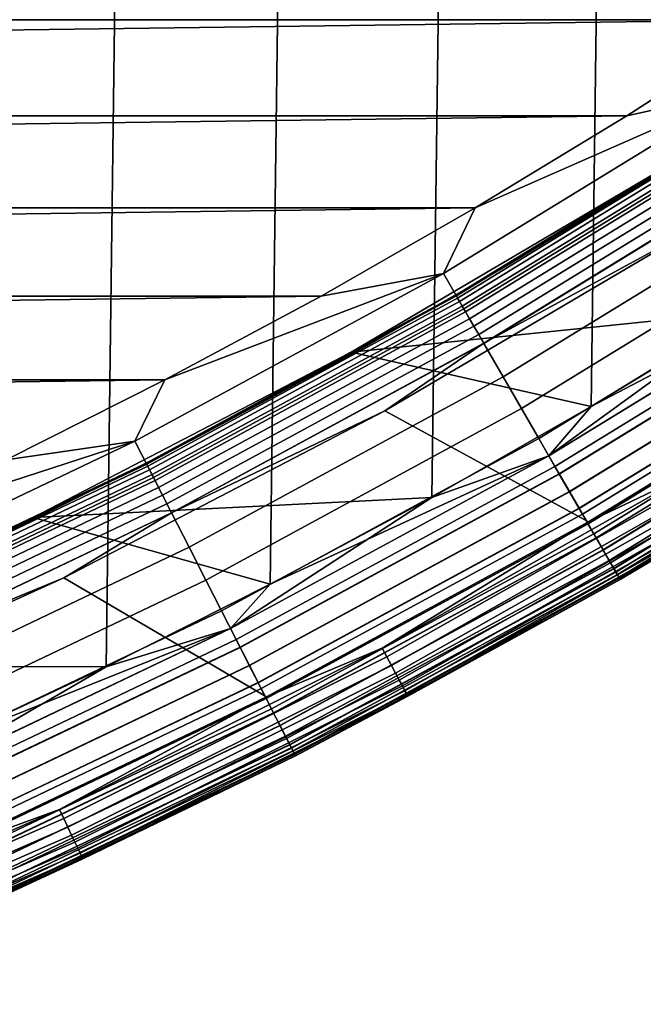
# Model space of a CAD drawing. Header units: metres. Extents: x -22 to 239, y -22 to 22.
# Tile 46 of 256: x 8.92 to 10.82, y -19.91 to -16.91. Entities that reach past the tile are written whole.
import ezdxf

# ---------------------------------------------------------------- set-up
doc = ezdxf.new("R2010")
doc.units = ezdxf.units.M
doc.layers.add('solid_10_151_033_XXX', color=7, linetype='CONTINUOUS')

msp = doc.modelspace()

# ---------------------------------------------------------------- linework, layer by layer
at = {"layer": 'solid_10_151_033_XXX'}
for points in [[(8.166006, -19.347256, 0.8), (8.678222, 19.122982, 0.8), (9.184218, 18.885181, 0.8), (8.678244, -19.122972, 0.8)], [(8.678244, -19.122972, 0.8), (9.184218, 18.885181, 0.8), (9.683763, 18.633968, 0.8), (9.184237, -18.885172, 0.8)], [(9.184237, -18.885172, 0.8), (9.683763, 18.633968, 0.8), (10.176424, 18.369549, 0.8), (9.683781, -18.633959, 0.8)], [(9.683781, -18.633959, 0.8), (10.176424, 18.369549, 0.8), (10.66183, 18.092134, 0.8), (10.176444, -18.369537, 0.8)], [(10.176444, -18.369537, 0.8), (10.66183, 18.092134, 0.8), (11.139764, 17.801844, 0.8), (10.661853, -18.092121, 0.8)], [(10.661853, -18.092121, 0.8), (11.139764, 17.801844, 0.8), (11.609725, 17.498978, 0.8), (11.139788, -17.801828, 0.8)], [(-11.225082, -16.914122, 269.950012), (11.225076, -16.914125, 269.950012), (11.67154, -16.609188, 269.950012)], [(-11.225082, -16.914122, 269.950012), (-10.770714, -17.207024, 269.950012), (11.225076, -16.914125, 269.950012)], [(-10.770714, -17.207024, 269.950012), (10.770707, -17.207027, 269.950012), (11.225076, -16.914125, 269.950012)], [(11.123604, -17.128847, 269.943604), (11.225076, -16.914125, 269.950012), (10.770707, -17.207027, 269.950012)], [(11.123604, -17.128847, 269.943604), (10.308693, -17.487734, 269.950012), (10.211905, -17.687538, 269.943604)], [(11.123604, -17.128847, 269.943604), (10.211905, -17.687538, 269.943604), (10.27401, -17.795107, 269.924103), (11.191253, -17.233019, 269.924103)], [(11.123604, -17.128847, 269.943604), (10.770707, -17.207027, 269.950012), (10.308693, -17.487734, 269.950012)], [(-10.770714, -17.207024, 269.950012), (-10.308699, -17.48773, 269.950012), (10.770707, -17.207027, 269.950012)], [(-10.308699, -17.48773, 269.950012), (10.308693, -17.487734, 269.950012), (10.770707, -17.207027, 269.950012)], [(10.25, -17.753521, 213.449997), (11.1651, -17.192747, 213.449997), (11.166441, -17.194811, 213.418716), (10.251231, -17.755653, 213.418716)], [(10.873713, -17.378498, 213.25), (11.1651, -17.192747, 213.449997), (10.25, -17.753521, 213.449997)], [(11.170437, -17.200964, 213.388168), (10.254899, -17.762007, 213.388168), (10.251231, -17.755653, 213.418716), (11.166441, -17.194811, 213.418716)], [(10.254899, -17.762007, 213.388168), (11.170437, -17.200964, 213.388168), (11.176989, -17.211052, 213.359146), (10.260914, -17.772423, 213.359146)], [(10.260914, -17.772423, 213.359146), (11.176989, -17.211052, 213.359146), (11.185934, -17.224827, 213.332367), (10.269126, -17.786648, 213.332367)], [(10.269126, -17.786648, 213.332367), (11.185934, -17.224827, 213.332367), (11.197053, -17.241949, 213.308487), (10.279334, -17.804329, 213.308487)], [(11.191253, -17.233019, 269.924103), (10.27401, -17.795107, 269.924103), (10.334753, -17.900316, 269.891693), (11.25742, -17.334906, 269.891693)], [(10.279334, -17.804329, 213.308487), (11.197053, -17.241949, 213.308487), (11.210072, -17.261995, 213.288101), (10.291285, -17.825029, 213.288101)], [(10.291285, -17.825029, 213.288101), (11.210072, -17.261995, 213.288101), (11.224668, -17.284472, 213.271713), (10.304685, -17.848238, 213.271713)], [(10.304685, -17.848238, 213.271713), (11.224668, -17.284472, 213.271713), (11.240481, -17.308823, 213.25972), (10.319202, -17.873384, 213.25972)], [(10.319202, -17.873384, 213.25972), (11.240481, -17.308823, 213.25972), (11.257123, -17.33445, 213.252426), (10.33448, -17.899845, 213.252426)], [(10.33448, -17.899845, 213.252426), (11.257123, -17.33445, 213.252426), (10.983289, -17.545864, 213.25)], [(11.25742, -17.334906, 269.891693), (10.334753, -17.900316, 269.891693), (10.393468, -18.002014, 269.846771), (11.321377, -17.433392, 269.846771)], [(10.870432, -17.373442, 213.25), (9.93035, -17.92738, 213.25), (9.930387, -17.927361, 212.800003), (10.870415, -17.373453, 212.800003)], [(10.407025, -17.661932, 213.25), (9.932996, -17.932804, 213.25), (9.93035, -17.92738, 213.25), (10.870432, -17.373442, 213.25)], [(10.870415, -17.373453, 212.800003), (9.930387, -17.927361, 212.800003), (11.139776, -17.801836, 212.800003), (11.609735, -17.49897, 212.800003)], [(10.873713, -17.378498, 213.25), (10.25, -17.753521, 213.449997), (10.407025, -17.661932, 213.25)], [(10.873713, -17.378498, 213.25), (10.407025, -17.661932, 213.25), (10.870432, -17.373442, 213.25)], [(11.321377, -17.433392, 269.846771), (10.393468, -18.002014, 269.846771), (10.449511, -18.099083, 269.789795), (11.382422, -17.527393, 269.789795)], [(-10.308699, -17.48773, 269.950012), (-9.83932, -17.756062, 269.950012), (10.308693, -17.487734, 269.950012)], [(-9.83932, -17.756062, 269.950012), (9.839314, -17.756065, 269.950012), (10.308693, -17.487734, 269.950012)], [(10.211905, -17.687538, 269.943604), (10.308693, -17.487734, 269.950012), (9.839314, -17.756065, 269.950012)], [(10.983289, -17.545864, 213.25), (11.604561, -17.861246, 213.25), (10.653498, -18.444319, 213.25), (10.033577, -18.105726, 213.25)], [(10.33448, -17.899845, 213.252426), (10.983289, -17.545864, 213.25), (10.033577, -18.105726, 213.25)], [(11.382422, -17.527393, 269.789795), (10.449511, -18.099083, 269.789795), (10.502264, -18.190456, 269.721405), (11.439886, -17.615881, 269.721405)], [(11.439886, -17.615881, 269.721405), (10.502264, -18.190456, 269.721405), (10.551151, -18.275131, 269.642365), (11.493138, -17.69788, 269.642365)], [(10.407025, -17.661932, 213.25), (10.25, -17.753521, 213.449997), (9.932996, -17.932804, 213.25)], [(11.472611, -17.666271, 0.804193), (10.532307, -18.242491, 0.804193), (11.139788, -17.801828, 0.8)], [(11.507591, -17.720137, 0.816885), (10.564421, -18.298113, 0.816885), (10.532307, -18.242491, 0.804193), (11.472611, -17.666271, 0.804193)], [(11.472964, -17.666817, 212.795715), (10.661842, -18.092129, 212.800003), (10.532632, -18.243053, 212.795715)], [(11.472964, -17.666817, 212.795715), (10.532632, -18.243053, 212.795715), (10.564736, -18.29866, 212.782944), (11.507936, -17.720667, 212.782944)], [(11.472964, -17.666817, 212.795715), (11.139776, -17.801836, 212.800003), (10.661842, -18.092129, 212.800003)], [(10.211905, -17.687538, 269.943604), (9.363023, -18.011766, 269.950012), (9.272216, -18.197748, 269.943604)], [(10.211905, -17.687538, 269.943604), (9.272216, -18.197748, 269.943604), (9.328606, -18.308418, 269.924103), (10.27401, -17.795107, 269.924103)], [(10.211905, -17.687538, 269.943604), (9.839314, -17.756065, 269.950012), (9.363023, -18.011766, 269.950012)], [(11.493138, -17.69788, 269.642365), (10.551151, -18.275131, 269.642365), (10.595634, -18.352177, 269.553528), (11.541593, -17.772493, 269.553528)], [(11.541368, -17.772148, 0.83786), (10.595428, -18.351822, 0.83786), (10.564421, -18.298113, 0.816885), (11.507591, -17.720137, 0.816885)], [(11.507936, -17.720667, 212.782944), (10.564736, -18.29866, 212.782944), (10.595732, -18.352345, 212.761887), (11.541698, -17.772655, 212.761887)], [(-9.83932, -17.756062, 269.950012), (-9.363029, -18.011765, 269.950012), (9.839314, -17.756065, 269.950012)], [(-9.363029, -18.011765, 269.950012), (9.363023, -18.011766, 269.950012), (9.839314, -17.756065, 269.950012)], [(9.306806, -18.265635, 213.449997), (10.25, -17.753521, 213.449997), (10.251231, -17.755653, 213.418716), (9.307923, -18.267828, 213.418716)], [(9.932996, -17.932804, 213.25), (10.25, -17.753521, 213.449997), (9.306806, -18.265635, 213.449997)], [(10.254899, -17.762007, 213.388168), (9.311254, -18.274364, 213.388168), (9.307923, -18.267828, 213.418716), (10.251231, -17.755653, 213.418716)], [(9.311254, -18.274364, 213.388168), (10.254899, -17.762007, 213.388168), (10.260914, -17.772423, 213.359146), (9.316714, -18.285082, 213.359146)], [(9.316714, -18.285082, 213.359146), (10.260914, -17.772423, 213.359146), (10.269126, -17.786648, 213.332367), (9.324171, -18.299717, 213.332367)], [(9.324171, -18.299717, 213.332367), (10.269126, -17.786648, 213.332367), (10.279334, -17.804329, 213.308487), (9.33344, -18.317907, 213.308487)], [(11.573363, -17.821417, 0.866758), (10.624802, -18.402697, 0.866758), (10.595428, -18.351822, 0.83786), (11.541368, -17.772148, 0.83786)], [(11.541593, -17.772493, 269.553528), (10.595634, -18.352177, 269.553528), (10.635225, -18.420752, 269.455841), (11.584718, -17.838902, 269.455841)], [(11.541698, -17.772655, 212.761887), (10.595732, -18.352345, 212.761887), (10.625085, -18.403187, 212.73291), (11.573672, -17.821892, 212.73291)], [(10.27401, -17.795107, 269.924103), (9.328606, -18.308418, 269.924103), (9.383759, -18.416664, 269.891693), (10.334753, -17.900316, 269.891693)], [(9.33344, -18.317907, 213.308487), (10.279334, -17.804329, 213.308487), (10.291285, -17.825029, 213.288101), (9.344292, -18.339205, 213.288101)], [(9.930387, -17.927361, 212.800003), (10.661842, -18.092129, 212.800003), (11.139776, -17.801836, 212.800003)], [(10.532307, -18.242491, 0.804193), (10.661853, -18.092121, 0.8), (11.139788, -17.801828, 0.8)], [(9.344292, -18.339205, 213.288101), (10.291285, -17.825029, 213.288101), (10.304685, -17.848238, 213.271713), (9.356458, -18.363083, 213.271713)], [(11.603027, -17.867096, 0.903084), (10.652035, -18.449865, 0.903084), (10.624802, -18.402697, 0.866758), (11.573363, -17.821417, 0.866758)], [(11.573672, -17.821892, 212.73291), (10.625085, -18.403187, 212.73291), (10.652294, -18.450315, 212.696518), (11.603311, -17.867531, 212.696518)], [(11.584718, -17.838902, 269.455841), (10.635225, -18.420752, 269.455841), (10.66949, -18.480099, 269.350433), (11.622041, -17.896374, 269.350433)], [(9.356458, -18.363083, 213.271713), (10.304685, -17.848238, 213.271713), (10.319202, -17.873384, 213.25972), (9.36964, -18.388954, 213.25972)], [(9.36964, -18.388954, 213.25972), (10.319202, -17.873384, 213.25972), (10.33448, -17.899845, 213.252426), (9.383512, -18.41618, 213.252426)], [(11.629852, -17.908403, 0.946215), (10.676661, -18.492519, 0.946215), (10.652035, -18.449865, 0.903084), (11.603027, -17.867096, 0.903084)], [(11.603311, -17.867531, 212.696518), (10.652294, -18.450315, 212.696518), (10.676892, -18.49292, 212.65332), (11.630105, -17.908791, 212.65332)], [(10.981193, -18.287624, 213.252457), (10.653498, -18.444319, 213.25), (11.604561, -17.861246, 213.25)], [(9.383512, -18.41618, 213.252426), (10.33448, -17.899845, 213.252426), (10.033577, -18.105726, 213.25)], [(10.334753, -17.900316, 269.891693), (9.383759, -18.416664, 269.891693), (9.437072, -18.521296, 269.846771), (10.393468, -18.002014, 269.846771)], [(11.622041, -17.896374, 269.350433), (10.66949, -18.480099, 269.350433), (10.69805, -18.529568, 269.238434), (11.653152, -17.944281, 269.238434)], [(9.93035, -17.92738, 213.25), (8.962173, -18.430471, 213.25), (8.962178, -18.430468, 212.800003), (9.930387, -17.927361, 212.800003)], [(9.452317, -18.190762, 213.25), (8.965041, -18.435781, 213.25), (8.962173, -18.430471, 213.25), (9.93035, -17.92738, 213.25)], [(9.930387, -17.927361, 212.800003), (8.962178, -18.430468, 212.800003), (10.176434, -18.369543, 212.800003), (10.661842, -18.092129, 212.800003)], [(9.932996, -17.932804, 213.25), (9.306806, -18.265635, 213.449997), (9.452317, -18.190762, 213.25)], [(9.932996, -17.932804, 213.25), (9.452317, -18.190762, 213.25), (9.93035, -17.92738, 213.25)], [(11.653378, -17.94463, 0.995412), (10.698258, -18.529928, 0.995412), (10.676661, -18.492519, 0.946215), (11.629852, -17.908403, 0.946215)], [(11.630105, -17.908791, 212.65332), (10.676892, -18.49292, 212.65332), (10.698458, -18.530272, 212.604065), (11.653596, -17.944963, 212.604065)], [(11.653152, -17.944281, 269.238434), (10.69805, -18.529568, 269.238434), (10.720595, -18.568615, 269.121063), (11.677709, -17.982096, 269.121063)], [(11.673202, -17.975155, 1.04983), (10.716457, -18.561449, 1.04983), (10.698258, -18.529928, 0.995412), (11.653378, -17.94463, 0.995412)], [(11.653596, -17.944963, 212.604065), (10.698458, -18.530272, 212.604065), (10.71662, -18.561731, 212.549606), (11.67338, -17.97543, 212.549606)], [(11.688983, -17.999454, 1.108537), (10.730945, -18.586542, 1.108537), (10.716457, -18.561449, 1.04983), (11.673202, -17.975155, 1.04983)], [(11.67338, -17.97543, 212.549606), (10.71662, -18.561731, 212.549606), (10.73107, -18.586758, 212.49086), (11.689119, -17.999664, 212.49086)], [(11.677709, -17.982096, 269.121063), (10.720595, -18.568615, 269.121063), (10.736876, -18.596813, 268.999603), (11.695443, -18.009403, 268.999603)], [(-9.363029, -18.011765, 269.950012), (-8.880068, -18.254709, 269.950012), (9.363023, -18.011766, 269.950012)], [(-8.880068, -18.254709, 269.950012), (8.880061, -18.254711, 269.950012), (9.363023, -18.011766, 269.950012)], [(9.272216, -18.197748, 269.943604), (9.363023, -18.011766, 269.950012), (8.880061, -18.254711, 269.950012)], [(10.393468, -18.002014, 269.846771), (9.437072, -18.521296, 269.846771), (9.487957, -18.621164, 269.789795), (10.449511, -18.099083, 269.789795)], [(11.700451, -18.017115, 1.170527), (10.741473, -18.604776, 1.170527), (10.730945, -18.586542, 1.108537), (11.688983, -17.999454, 1.108537)], [(11.689119, -17.999664, 212.49086), (10.73107, -18.586758, 212.49086), (10.741557, -18.604923, 212.428833), (11.700543, -18.017256, 212.428833)], [(11.695443, -18.009403, 268.999603), (10.736876, -18.596813, 268.999603), (10.746713, -18.613853, 268.875427), (11.706159, -18.025904, 268.875427)], [(11.70741, -18.02783, 1.234737), (10.747861, -18.615841, 1.234737), (10.741473, -18.604776, 1.170527), (11.700451, -18.017115, 1.170527)], [(11.700543, -18.017256, 212.428833), (10.741557, -18.604923, 212.428833), (10.747904, -18.615915, 212.364609), (11.707456, -18.027901, 212.364609)], [(11.706159, -18.025904, 268.875427), (10.746713, -18.613853, 268.875427), (10.749997, -18.619549, 268.75), (11.709736, -18.03142, 268.75)], [(10.747861, -18.615841, 1.234737), (11.70741, -18.02783, 1.234737), (11.709739, -18.031418, 1.3), (10.75, -18.619547, 1.3)], [(11.707456, -18.027901, 212.364609), (10.747904, -18.615915, 212.364609), (10.75, -18.619547, 212.300003), (11.709739, -18.031418, 212.300003)], [(10.75, -18.619547, 213.449997), (11.70974, -18.031418, 213.449997), (11.709736, -18.03142, 268.75), (10.749997, -18.619549, 268.75)], [(11.709739, -18.031418, 212.300003), (10.75, -18.619547, 212.300003), (10.75, -18.619547, 1.3), (11.709739, -18.031418, 1.3)], [(11.066798, -18.430187, 213.418961), (11.70974, -18.031418, 213.449997), (10.75, -18.619547, 213.449997)], [(10.033577, -18.105726, 213.25), (10.653498, -18.444319, 213.25), (9.673243, -18.976786, 213.25), (9.055361, -18.614252, 213.25)], [(9.383512, -18.41618, 213.252426), (10.033577, -18.105726, 213.25), (9.055361, -18.614252, 213.25)], [(10.449511, -18.099083, 269.789795), (9.487957, -18.621164, 269.789795), (9.535856, -18.715172, 269.721405), (10.502264, -18.190456, 269.721405)], [(10.532632, -18.243053, 212.795715), (10.661842, -18.092129, 212.800003), (10.176434, -18.369543, 212.800003)], [(10.532307, -18.242491, 0.804193), (10.176444, -18.369537, 0.8), (10.661853, -18.092121, 0.8)], [(9.272216, -18.197748, 269.943604), (8.390775, -18.48472, 269.950012), (8.307112, -18.658079, 269.943604)], [(9.272216, -18.197748, 269.943604), (8.307112, -18.658079, 269.943604), (8.357633, -18.771549, 269.924103), (9.328606, -18.308418, 269.924103)], [(9.272216, -18.197748, 269.943604), (8.880061, -18.254711, 269.950012), (8.390775, -18.48472, 269.950012)], [(9.452317, -18.190762, 213.25), (9.306806, -18.265635, 213.449997), (8.965041, -18.435781, 213.25)], [(10.502264, -18.190456, 269.721405), (9.535856, -18.715172, 269.721405), (9.580245, -18.80229, 269.642365), (10.551151, -18.275131, 269.642365)], [(8.338101, -18.727682, 213.449997), (9.306806, -18.265635, 213.449997), (9.307923, -18.267828, 213.418716), (8.339103, -18.729931, 213.418716)], [(8.965041, -18.435781, 213.25), (9.306806, -18.265635, 213.449997), (8.338101, -18.727682, 213.449997)], [(10.532307, -18.242491, 0.804193), (9.563135, -18.768709, 0.804193), (10.176444, -18.369537, 0.8)], [(10.564421, -18.298113, 0.816885), (9.592293, -18.825935, 0.816885), (9.563135, -18.768709, 0.804193), (10.532307, -18.242491, 0.804193)], [(10.532632, -18.243053, 212.795715), (9.68377, -18.633963, 212.800003), (9.563429, -18.769287, 212.795715)], [(10.532632, -18.243053, 212.795715), (9.563429, -18.769287, 212.795715), (9.59258, -18.826498, 212.782944), (10.564736, -18.29866, 212.782944)], [(10.532632, -18.243053, 212.795715), (10.176434, -18.369543, 212.800003), (9.68377, -18.633963, 212.800003)], [(9.311254, -18.274364, 213.388168), (8.342087, -18.736633, 213.388168), (8.339103, -18.729931, 213.418716), (9.307923, -18.267828, 213.418716)], [(8.342087, -18.736633, 213.388168), (9.311254, -18.274364, 213.388168), (9.316714, -18.285082, 213.359146), (8.346979, -18.747622, 213.359146)], [(8.346979, -18.747622, 213.359146), (9.316714, -18.285082, 213.359146), (9.324171, -18.299717, 213.332367), (8.35366, -18.762627, 213.332367)], [(10.551151, -18.275131, 269.642365), (9.580245, -18.80229, 269.642365), (9.620635, -18.881559, 269.553528), (10.595634, -18.352177, 269.553528)], [(10.981193, -18.287624, 213.252457), (10.025208, -18.828674, 213.252457), (10.653498, -18.444319, 213.25)], [(10.996918, -18.313812, 213.259796), (10.039565, -18.855637, 213.259796), (10.025208, -18.828674, 213.252457), (10.981193, -18.287624, 213.252457)], [(8.35366, -18.762627, 213.332367), (9.324171, -18.299717, 213.332367), (9.33344, -18.317907, 213.308487), (8.361963, -18.781277, 213.308487)], [(9.328606, -18.308418, 269.924103), (8.357633, -18.771549, 269.924103), (8.407045, -18.882532, 269.891693), (9.383759, -18.416664, 269.891693)], [(8.361963, -18.781277, 213.308487), (9.33344, -18.317907, 213.308487), (9.344292, -18.339205, 213.288101), (8.371685, -18.803114, 213.288101)], [(10.595428, -18.351822, 0.83786), (9.620448, -18.881193, 0.83786), (9.592293, -18.825935, 0.816885), (10.564421, -18.298113, 0.816885)], [(10.564736, -18.29866, 212.782944), (9.59258, -18.826498, 212.782944), (9.620723, -18.881731, 212.761887), (10.595732, -18.352345, 212.761887)], [(11.011858, -18.338692, 213.27182), (10.053204, -18.881254, 213.27182), (10.039565, -18.855637, 213.259796), (10.996918, -18.313812, 213.259796)], [(8.371685, -18.803114, 213.288101), (9.344292, -18.339205, 213.288101), (9.356458, -18.363083, 213.271713), (8.382586, -18.827597, 213.271713)], [(10.624802, -18.402697, 0.866758), (9.647118, -18.933535, 0.866758), (9.620448, -18.881193, 0.83786), (10.595428, -18.351822, 0.83786)], [(10.595634, -18.352177, 269.553528), (9.620635, -18.881559, 269.553528), (9.656583, -18.95211, 269.455841), (10.635225, -18.420752, 269.455841)], [(10.595732, -18.352345, 212.761887), (9.620723, -18.881731, 212.761887), (9.647375, -18.93404, 212.73291), (10.625085, -18.403187, 212.73291)], [(11.025643, -18.36165, 213.288254), (10.065789, -18.90489, 213.288254), (10.053204, -18.881254, 213.27182), (11.011858, -18.338692, 213.27182)], [(8.382586, -18.827597, 213.271713), (9.356458, -18.363083, 213.271713), (9.36964, -18.388954, 213.25972), (8.394396, -18.854122, 213.25972)], [(8.962178, -18.430468, 212.800003), (9.68377, -18.633963, 212.800003), (10.176434, -18.369543, 212.800003)], [(9.563135, -18.768709, 0.804193), (9.683781, -18.633959, 0.8), (10.176444, -18.369537, 0.8)], [(11.037935, -18.38212, 213.30867), (10.077011, -18.925966, 213.30867), (10.065789, -18.90489, 213.288254), (11.025643, -18.36165, 213.288254)], [(11.048429, -18.399597, 213.332565), (10.086592, -18.94396, 213.332565), (10.077011, -18.925966, 213.30867), (11.037935, -18.38212, 213.30867)], [(8.394396, -18.854122, 213.25972), (9.36964, -18.388954, 213.25972), (9.383512, -18.41618, 213.252426), (8.406824, -18.882036, 213.252426)], [(8.406824, -18.882036, 213.252426), (9.383512, -18.41618, 213.252426), (9.055361, -18.614252, 213.25)], [(9.383759, -18.416664, 269.891693), (8.407045, -18.882532, 269.891693), (8.454808, -18.989811, 269.846771), (9.437072, -18.521296, 269.846771)], [(10.652035, -18.449865, 0.903084), (9.671845, -18.982065, 0.903084), (9.647118, -18.933535, 0.866758), (10.624802, -18.402697, 0.866758)], [(10.625085, -18.403187, 212.73291), (9.647375, -18.93404, 212.73291), (9.672081, -18.982527, 212.696518), (10.652294, -18.450315, 212.696518)], [(11.056868, -18.413649, 213.359375), (10.094296, -18.958429, 213.359375), (10.086592, -18.94396, 213.332565), (11.048429, -18.399597, 213.332565)], [(11.063041, -18.423931, 213.388412), (10.099932, -18.969013, 213.388412), (10.094296, -18.958429, 213.359375), (11.056868, -18.413649, 213.359375)], [(8.962178, -18.430468, 212.800003), (7.968544, -18.88134, 212.800003), (9.184226, -18.885178, 212.800003), (9.68377, -18.633963, 212.800003)], [(8.46834, -18.662529, 213.25), (7.968566, -18.881332, 213.25), (7.968544, -18.88134, 212.800003), (8.962178, -18.430468, 212.800003)], [(8.965041, -18.435781, 213.25), (8.338101, -18.727682, 213.449997), (8.47107, -18.667912, 213.25)], [(8.962173, -18.430471, 213.25), (8.46834, -18.662529, 213.25), (8.962178, -18.430468, 212.800003)], [(8.965041, -18.435781, 213.25), (8.47107, -18.667912, 213.25), (8.46834, -18.662529, 213.25), (8.962173, -18.430471, 213.25)], [(10.635225, -18.420752, 269.455841), (9.656583, -18.95211, 269.455841), (9.687694, -19.01317, 269.350433), (10.66949, -18.480099, 269.350433)], [(10.025208, -18.828674, 213.252457), (9.673243, -18.976786, 213.25), (10.653498, -18.444319, 213.25)], [(11.066798, -18.430187, 213.418961), (10.103361, -18.975454, 213.418961), (10.099932, -18.969013, 213.388412), (11.063041, -18.423931, 213.388412)], [(11.066798, -18.430187, 213.418961), (10.75, -18.619547, 213.449997), (10.103361, -18.975454, 213.418961)], [(10.676661, -18.492519, 0.946215), (9.694205, -19.025949, 0.946215), (9.671845, -18.982065, 0.903084), (10.652035, -18.449865, 0.903084)], [(10.652294, -18.450315, 212.696518), (9.672081, -18.982527, 212.696518), (9.694415, -19.026361, 212.65332), (10.676892, -18.49292, 212.65332)], [(10.66949, -18.480099, 269.350433), (9.687694, -19.01317, 269.350433), (9.713627, -19.064066, 269.238434), (10.69805, -18.529568, 269.238434)], [(10.698258, -18.529928, 0.995412), (9.713816, -19.064436, 0.995412), (9.694205, -19.025949, 0.946215), (10.676661, -18.492519, 0.946215)], [(10.676892, -18.49292, 212.65332), (9.694415, -19.026361, 212.65332), (9.713996, -19.064791, 212.604065), (10.698458, -18.530272, 212.604065)], [(9.437072, -18.521296, 269.846771), (8.454808, -18.989811, 269.846771), (8.500398, -19.092205, 269.789795), (9.487957, -18.621164, 269.789795)], [(10.69805, -18.529568, 269.238434), (9.713627, -19.064066, 269.238434), (9.734097, -19.10424, 269.121063), (10.720595, -18.568615, 269.121063)], [(10.716457, -18.561449, 1.04983), (9.73034, -19.096867, 1.04983), (9.713816, -19.064436, 0.995412), (10.698258, -18.529928, 0.995412)], [(10.698458, -18.530272, 212.604065), (9.713996, -19.064791, 212.604065), (9.730488, -19.097158, 212.549606), (10.71662, -18.561731, 212.549606)], [(10.730945, -18.586542, 1.108537), (9.743494, -19.122684, 1.108537), (9.73034, -19.096867, 1.04983), (10.716457, -18.561449, 1.04983)], [(10.71662, -18.561731, 212.549606), (9.730488, -19.097158, 212.549606), (9.743608, -19.122906, 212.49086), (10.73107, -18.586758, 212.49086)], [(10.720595, -18.568615, 269.121063), (9.734097, -19.10424, 269.121063), (9.748878, -19.133253, 268.999603), (10.736876, -18.596813, 268.999603)], [(10.741473, -18.604776, 1.170527), (9.753054, -19.141445, 1.170527), (9.743494, -19.122684, 1.108537), (10.730945, -18.586542, 1.108537)], [(10.73107, -18.586758, 212.49086), (9.743608, -19.122906, 212.49086), (9.75313, -19.141596, 212.428833), (10.741557, -18.604923, 212.428833)], [(10.736876, -18.596813, 268.999603), (9.748878, -19.133253, 268.999603), (9.757812, -19.150784, 268.875427), (10.746713, -18.613853, 268.875427)], [(9.055361, -18.614252, 213.25), (9.673243, -18.976786, 213.25), (8.666478, -19.457188, 213.25), (8.051435, -19.069984, 213.25)], [(8.406824, -18.882036, 213.252426), (9.055361, -18.614252, 213.25), (8.051435, -19.069984, 213.25)], [(9.487957, -18.621164, 269.789795), (8.500398, -19.092205, 269.789795), (8.543311, -19.188591, 269.721405), (9.535856, -18.715172, 269.721405)], [(10.747861, -18.615841, 1.234737), (9.758854, -19.152828, 1.234737), (9.753054, -19.141445, 1.170527), (10.741473, -18.604776, 1.170527)], [(10.741557, -18.604923, 212.428833), (9.75313, -19.141596, 212.428833), (9.758892, -19.152905, 212.364609), (10.747904, -18.615915, 212.364609)], [(10.746713, -18.613853, 268.875427), (9.757812, -19.150784, 268.875427), (9.760793, -19.156641, 268.75), (10.749997, -18.619549, 268.75)], [(9.758854, -19.152828, 1.234737), (10.747861, -18.615841, 1.234737), (10.75, -18.619547, 1.3), (9.760796, -19.156641, 1.3)], [(10.747904, -18.615915, 212.364609), (9.758892, -19.152905, 212.364609), (9.760796, -19.156641, 212.300003), (10.75, -18.619547, 212.300003)], [(9.760796, -19.156641, 213.449997), (10.75, -18.619547, 213.449997), (10.749997, -18.619549, 268.75), (9.760793, -19.156641, 268.75)], [(10.75, -18.619547, 212.300003), (9.760796, -19.156641, 212.300003), (9.760796, -19.156641, 1.3), (10.75, -18.619547, 1.3)], [(10.103361, -18.975454, 213.418961), (10.75, -18.619547, 213.449997), (9.760796, -19.156641, 213.449997)], [(9.563429, -18.769287, 212.795715), (9.68377, -18.633963, 212.800003), (9.184226, -18.885178, 212.800003)], [(9.563135, -18.768709, 0.804193), (9.184237, -18.885172, 0.8), (9.683781, -18.633959, 0.8)], [(9.535856, -18.715172, 269.721405), (8.543311, -19.188591, 269.721405), (8.583079, -19.277912, 269.642365), (9.580245, -18.80229, 269.642365)], [(9.563135, -18.768709, 0.804193), (8.56775, -19.243483, 0.804193), (9.184237, -18.885172, 0.8)], [(9.592293, -18.825935, 0.816885), (8.593874, -19.302156, 0.816885), (8.56775, -19.243483, 0.804193), (9.563135, -18.768709, 0.804193)], [(9.563429, -18.769287, 212.795715), (8.678231, -19.122978, 212.800003), (8.568014, -19.244076, 212.795715)], [(9.563429, -18.769287, 212.795715), (8.568014, -19.244076, 212.795715), (8.594131, -19.302734, 212.782944), (9.59258, -18.826498, 212.782944)], [(9.563429, -18.769287, 212.795715), (9.184226, -18.885178, 212.800003), (8.678231, -19.122978, 212.800003)], [(9.580245, -18.80229, 269.642365), (8.583079, -19.277912, 269.642365), (8.619266, -19.359188, 269.553528), (9.620635, -18.881559, 269.553528)], [(9.620448, -18.881193, 0.83786), (8.619099, -19.358812, 0.83786), (8.593874, -19.302156, 0.816885), (9.592293, -18.825935, 0.816885)], [(9.59258, -18.826498, 212.782944), (8.594131, -19.302734, 212.782944), (8.619345, -19.359364, 212.761887), (9.620723, -18.881731, 212.761887)], [(10.025208, -18.828674, 213.252457), (9.04264, -19.319796, 213.252457), (9.673243, -18.976786, 213.25)], [(10.039565, -18.855637, 213.259796), (9.055589, -19.34746, 213.259796), (9.04264, -19.319796, 213.252457), (10.025208, -18.828674, 213.252457)], [(10.053204, -18.881254, 213.27182), (9.067891, -19.373745, 213.27182), (9.055589, -19.34746, 213.259796), (10.039565, -18.855637, 213.259796)], [(7.968544, -18.88134, 212.800003), (6.952343, -19.278685, 212.800003), (8.678231, -19.122978, 212.800003), (9.184226, -18.885178, 212.800003)], [(8.56775, -19.243483, 0.804193), (8.678244, -19.122972, 0.8), (9.184237, -18.885172, 0.8)], [(9.647118, -18.933535, 0.866758), (8.642992, -19.412477, 0.866758), (8.619099, -19.358812, 0.83786), (9.620448, -18.881193, 0.83786)], [(9.620635, -18.881559, 269.553528), (8.619266, -19.359188, 269.553528), (8.651472, -19.431524, 269.455841), (9.656583, -18.95211, 269.455841)], [(9.620723, -18.881731, 212.761887), (8.619345, -19.359364, 212.761887), (8.643223, -19.412996, 212.73291), (9.647375, -18.93404, 212.73291)], [(10.065789, -18.90489, 213.288254), (9.079243, -19.397999, 213.288254), (9.067891, -19.373745, 213.27182), (10.053204, -18.881254, 213.27182)], [(10.077011, -18.925966, 213.30867), (9.089365, -19.419624, 213.30867), (9.079243, -19.397999, 213.288254), (10.065789, -18.90489, 213.288254)], [(10.086592, -18.94396, 213.332565), (9.098006, -19.438087, 213.332565), (9.089365, -19.419624, 213.30867), (10.077011, -18.925966, 213.30867)], [(9.671845, -18.982065, 0.903084), (8.665146, -19.462236, 0.903084), (8.642992, -19.412477, 0.866758), (9.647118, -18.933535, 0.866758)], [(9.647375, -18.93404, 212.73291), (8.643223, -19.412996, 212.73291), (8.665357, -19.462709, 212.696518), (9.672081, -18.982527, 212.696518)], [(9.656583, -18.95211, 269.455841), (8.651472, -19.431524, 269.455841), (8.679345, -19.494127, 269.350433), (9.687694, -19.01317, 269.350433)], [(10.094296, -18.958429, 213.359375), (9.104955, -19.452932, 213.359375), (9.098006, -19.438087, 213.332565), (10.086592, -18.94396, 213.332565)], [(9.694205, -19.025949, 0.946215), (8.685179, -19.507231, 0.946215), (8.665146, -19.462236, 0.903084), (9.671845, -18.982065, 0.903084)], [(9.672081, -18.982527, 212.696518), (8.665357, -19.462709, 212.696518), (8.685367, -19.507652, 212.65332), (9.694415, -19.026361, 212.65332)], [(9.04264, -19.319796, 213.252457), (8.666478, -19.457188, 213.25), (9.673243, -18.976786, 213.25)], [(10.099932, -18.969013, 213.388412), (9.110039, -19.463795, 213.388412), (9.104955, -19.452932, 213.359375), (10.094296, -18.958429, 213.359375)], [(10.103361, -18.975454, 213.418961), (9.113132, -19.470404, 213.418961), (9.110039, -19.463795, 213.388412), (10.099932, -18.969013, 213.388412)], [(10.103361, -18.975454, 213.418961), (9.760796, -19.156641, 213.449997), (9.113132, -19.470404, 213.418961)], [(9.687694, -19.01317, 269.350433), (8.679345, -19.494127, 269.350433), (8.702579, -19.54631, 269.238434), (9.713627, -19.064066, 269.238434)], [(9.713816, -19.064436, 0.995412), (8.702747, -19.546692, 0.995412), (8.685179, -19.507231, 0.946215), (9.694205, -19.025949, 0.946215)], [(9.694415, -19.026361, 212.65332), (8.685367, -19.507652, 212.65332), (8.702909, -19.547054, 212.604065), (9.713996, -19.064791, 212.604065)], [(9.713627, -19.064066, 269.238434), (8.702579, -19.54631, 269.238434), (8.720918, -19.587502, 269.121063), (9.734097, -19.10424, 269.121063)], [(9.73034, -19.096867, 1.04983), (8.717551, -19.579941, 1.04983), (8.702747, -19.546692, 0.995412), (9.713816, -19.064436, 0.995412)], [(9.713996, -19.064791, 212.604065), (8.702909, -19.547054, 212.604065), (8.717685, -19.58024, 212.549606), (9.730488, -19.097158, 212.549606)], [(9.743494, -19.122684, 1.108537), (8.729337, -19.606411, 1.108537), (8.717551, -19.579941, 1.04983), (9.73034, -19.096867, 1.04983)], [(9.730488, -19.097158, 212.549606), (8.717685, -19.58024, 212.549606), (8.729439, -19.60664, 212.49086), (9.743608, -19.122906, 212.49086)], [(9.734097, -19.10424, 269.121063), (8.720918, -19.587502, 269.121063), (8.734161, -19.617249, 268.999603), (9.748878, -19.133253, 268.999603)], [(9.753054, -19.141445, 1.170527), (8.737902, -19.625648, 1.170527), (8.729337, -19.606411, 1.108537), (9.743494, -19.122684, 1.108537)], [(9.743608, -19.122906, 212.49086), (8.729439, -19.60664, 212.49086), (8.73797, -19.625803, 212.428833), (9.75313, -19.141596, 212.428833)], [(9.748878, -19.133253, 268.999603), (8.734161, -19.617249, 268.999603), (8.742164, -19.635221, 268.875427), (9.757812, -19.150784, 268.875427)], [(9.758854, -19.152828, 1.234737), (8.743098, -19.63732, 1.234737), (8.737902, -19.625648, 1.170527), (9.753054, -19.141445, 1.170527)], [(9.75313, -19.141596, 212.428833), (8.73797, -19.625803, 212.428833), (8.743133, -19.637398, 212.364609), (9.758892, -19.152905, 212.364609)], [(9.757812, -19.150784, 268.875427), (8.742164, -19.635221, 268.875427), (8.744835, -19.641228, 268.75), (9.760793, -19.156641, 268.75)], [(8.743098, -19.63732, 1.234737), (9.758854, -19.152828, 1.234737), (9.760796, -19.156641, 1.3), (8.744838, -19.641228, 1.3)], [(9.758892, -19.152905, 212.364609), (8.743133, -19.637398, 212.364609), (8.744838, -19.641228, 212.300003), (9.760796, -19.156641, 212.300003)], [(8.744838, -19.641228, 213.449997), (9.760796, -19.156641, 213.449997), (9.760793, -19.156641, 268.75), (8.744835, -19.641228, 268.75)], [(9.760796, -19.156641, 212.300003), (8.744838, -19.641228, 212.300003), (8.744838, -19.641228, 1.3), (9.760796, -19.156641, 1.3)], [(9.113132, -19.470404, 213.418961), (9.760796, -19.156641, 213.449997), (8.744838, -19.641228, 213.449997)], [(9.04264, -19.319796, 213.252457), (8.036091, -19.759682, 213.252457), (8.666478, -19.457188, 213.25)], [(9.055589, -19.34746, 213.259796), (8.047599, -19.787977, 213.259796), (8.036091, -19.759682, 213.252457), (9.04264, -19.319796, 213.252457)], [(9.067891, -19.373745, 213.27182), (8.058532, -19.814861, 213.27182), (8.047599, -19.787977, 213.259796), (9.055589, -19.34746, 213.259796)], [(9.079243, -19.397999, 213.288254), (8.06862, -19.839666, 213.288254), (8.058532, -19.814861, 213.27182), (9.067891, -19.373745, 213.27182)], [(9.089365, -19.419624, 213.30867), (8.077615, -19.861784, 213.30867), (8.06862, -19.839666, 213.288254), (9.079243, -19.397999, 213.288254)], [(9.098006, -19.438087, 213.332565), (8.085295, -19.880669, 213.332565), (8.077615, -19.861784, 213.30867), (9.089365, -19.419624, 213.30867)], [(9.104955, -19.452932, 213.359375), (8.09147, -19.895851, 213.359375), (8.085295, -19.880669, 213.332565), (9.098006, -19.438087, 213.332565)], [(9.110039, -19.463795, 213.388412), (8.095987, -19.906961, 213.388412), (8.09147, -19.895851, 213.359375), (9.104955, -19.452932, 213.359375)], [(9.113132, -19.470404, 213.418961), (8.098737, -19.913721, 213.418961), (8.095987, -19.906961, 213.388412), (9.110039, -19.463795, 213.388412)], [(9.113132, -19.470404, 213.418961), (8.744838, -19.641228, 213.449997), (8.098737, -19.913721, 213.418961)]]:
    msp.add_3dface(points, dxfattribs=at)

doc.saveas('drawing.dxf')
